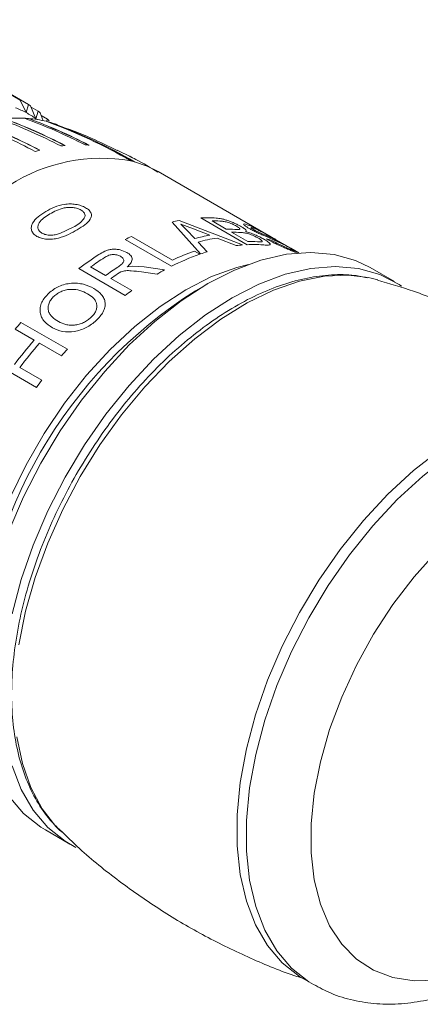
# Model space of a CAD drawing. Header units: millimetres. Extents: x 3 to 556, y 2 to 429.
# Tile 50 of 57: x 520 to 532, y 272 to 302. Entities that reach past the tile are written whole.
import ezdxf

# ---------------------------------------------------------------- set-up
doc = ezdxf.new("R2010")
doc.units = ezdxf.units.MM
doc.header["$LTSCALE"] = 2

msp = doc.modelspace()

# ---------------------------------------------------------------- linework, layer by layer
at = {"color": 7, "linetype": 'Continuous', "lineweight": 0}
for p, q in [((515.7634548, 301.9545435), (520.0060948, 299.5053195)), ((520.2573744, 299.3710712), (516.0147343, 301.8202952)), ((520.0060948, 299.5053195), (520.1875765, 299.1212456)), ((520.1875765, 299.1212456), (520.2573744, 299.3710712)), ((520.3238031, 299.3302403), (520.4880678, 298.9365436)), ((520.5575969, 299.1663355), (520.3397109, 299.2921185)), ((520.4880678, 298.9365436), (520.5575969, 299.1663355)), ((520.6190786, 299.1174898), (520.7096719, 298.8700053)), ((520.8342488, 298.9247318), (520.6508942, 299.0305802)), ((520.8108889, 298.8529486), (520.8342488, 298.9247318)), ((527.7884577, 295.2547691), (524.2086967, 297.3213212)), ((525.503872, 294.810994), (524.6343325, 295.7851624)), ((524.8489074, 295.8311441), (526.7874596, 295.0860485)), ((525.2850535, 295.5731554), (524.9050891, 295.7151928)), ((524.9050891, 295.7151928), (525.0739188, 295.5437447)), ((526.925343, 295.0945862), (525.5111292, 295.9109945)), ((525.8541676, 295.8211366), (526.2893101, 295.5699342)), ((521.212551, 295.4345808), (521.621328, 295.6243032)), ((525.0739188, 295.5437447), (525.3262547, 295.2833526)), ((525.7866668, 295.3820114), (525.2850535, 295.5731554)), ((526.4524896, 295.4757327), (526.9420252, 295.1931298)), ((526.5472594, 295.5620864), (526.6780595, 295.5593804)), ((524.6180137, 294.4356578), (523.2038, 295.2520661)), ((523.4026119, 295.3487053), (524.6536463, 294.6264985)), ((525.4314374, 295.1736934), (525.7105127, 294.8776185)), ((526.5918929, 295.0664865), (526.0063415, 295.2968861)), ((527.2375537, 295.1826929), (527.3355635, 295.1773789)), ((527.9950273, 295.1231722), (527.4614035, 295.3620649)), ((528.2540935, 294.9859633), (527.7884577, 295.2547691)), ((525.3170904, 294.8970698), (525.4802698, 294.8028683)), ((528.4967724, 294.8458678), (528.2540935, 294.9859633)), ((523.2080278, 293.5480379), (521.793814, 294.3644462)), ((522.154512, 294.4160814), (522.6077856, 294.1544122)), ((523.0784974, 294.2650989), (522.9740285, 294.2027541)), ((523.264228, 294.4154964), (523.4437683, 294.4432374)), ((523.4437683, 294.4432374), (523.7854001, 294.4207865)), ((524.1791808, 294.1974004), (523.7044123, 294.2645013)), ((523.7854001, 294.4207865), (524.4077695, 294.3257816)), ((531.4176043, 293.9679773), (530.6751428, 294.3965912)), ((522.770965, 294.0602107), (523.405549, 293.6938731)), ((525.7244107, 293.9058058), (525.3537581, 293.6917631)), ((520.0308535, 292.7257806), (521.4450673, 291.9093724)), ((520.4317701, 292.1864555), (519.8515819, 292.5213911)), ((521.2657957, 291.7049829), (520.5949495, 292.0922541)), ((520.5030747, 290.7401578), (519.0888609, 291.5565661)), ((519.9979394, 291.351236), (520.6687856, 290.9639647)), ((520.7759492, 277.2488233), (521.5184107, 276.8202094)), ((528.6601889, 272.6973486), (528.9442481, 272.5333647))]:
    msp.add_line(p, q, dxfattribs=at)
at = {"color": 7, "linetype": 'Continuous', "lineweight": 0, "flags": 128}
for points in [[(520.5246776, 298.9104593), (520.5240875, 298.9108883), (520.4880678, 298.9365436)], [(522.9672205, 297.979489), (523.0672929, 297.9305574), (523.2961029, 297.815483)], [(519.663059, 286.3647835), (520.1103978, 287.4084327), (520.633672, 288.4306404), (521.2258036, 289.4175744), (521.8787847, 290.355897), (522.5837908, 291.2329183), (523.331281, 292.03677), (524.1111505, 292.7565905), (524.912852, 293.382644), (525.7255486, 293.9064628), (526.53824, 294.3209604), (527.3399415, 294.6205319), (528.119811, 294.8011295), (528.8673012, 294.8603116), (529.5723073, 294.7972731), (530.2252884, 294.6128665), (530.6751428, 294.3965912)], [(519.761738, 283.8410939), (520.0401679, 284.8851909), (520.4055205, 285.9361696), (520.8528593, 286.9798188), (521.3761335, 288.0020265), (521.9682651, 288.9889605), (522.6212462, 289.9272831), (523.3262524, 290.8043044), (524.0737425, 291.6081561), (524.853612, 292.3279766), (525.6553135, 292.9540301), (526.4680101, 293.4778488), (527.2807015, 293.8923465), (528.082403, 294.191918), (528.8622725, 294.3725156), (529.6097627, 294.4316977), (530.3147688, 294.3686591), (530.9677499, 294.1842525), (531.5598816, 293.8809791), (531.6307673, 293.833836)], [(530.9044454, 294.0236351), (530.7005231, 294.0758372), (530.6132317, 294.0943003)], [(528.6601889, 272.6973486), (528.5179117, 272.7843467), (527.9946375, 273.2023934), (527.5472987, 273.7295563), (527.1819462, 274.3587078), (526.9035162, 275.081338), (526.7157809, 275.8876789), (526.6212719, 276.7668209), (526.6212719, 277.7068778), (526.7157809, 278.6951376), (526.9035162, 279.7182331), (527.1819462, 280.7623301), (527.5472987, 281.8133088), (527.9946375, 282.856958), (528.5179117, 283.8791657), (529.1100433, 284.8660997), (529.7630244, 285.8044223), (530.4680306, 286.6814436), (531.2155207, 287.4852953), (531.9953902, 288.2051158), (532.7970918, 288.8311692)], [(532.7045004, 285.7407977), (532.0130761, 284.9659327), (531.3678816, 284.1206474), (530.7790901, 283.2182735), (530.255995, 282.273046), (529.8068361, 281.2998629), (529.4387018, 280.3140775), (529.1574006, 279.3312375), (528.967363, 278.3668394), (528.8715896, 277.4360935), (528.8715896, 276.5536797), (528.967363, 275.7335115), (529.1574006, 274.988526), (529.4387018, 274.3304695), (529.8068361, 273.7697229), (530.255995, 273.3151292), (530.7790901, 272.9738528), (531.3678816, 272.7512831), (532.0130761, 272.6509236), (532.7045004, 272.6743616)], [(521.7076922, 276.7189923), (521.3761335, 276.9072075), (520.8528593, 277.3252542), (520.4055205, 277.8524171), (520.0401679, 278.4815686), (519.761738, 279.2041988)], [(520.7759492, 277.2488233), (520.633672, 277.3358214), (520.1103978, 277.7538681), (519.663059, 278.281031)]]:
    msp.add_lwpolyline(points, dxfattribs=at)
at = {"color": 8, "linetype": 'Continuous', "lineweight": 0, "flags": 128}
for points in [[(524.2086967, 297.3213212), (523.8766797, 297.4871302), (523.4925269, 297.6223431)], [(518.835237, 280.4172828), (518.7384862, 280.7657694), (518.5968834, 281.5763129), (518.5494523, 282.4544239), (518.5968834, 283.3872975), (518.7384862, 284.3613307), (518.9721958, 285.3623213), (519.2946034, 286.3756717), (519.7010096, 287.3866051), (520.185485, 288.3803797), (520.7409699, 289.3425048), (521.3593538, 290.2589445), (522.0316329, 291.1163459), (522.7479923, 291.9021958), (523.4979955, 292.6050426), (524.2706947, 293.2146301), (525.0548369, 293.7220773), (525.8389737, 294.1199783), (526.611673, 294.4025303), (526.9608122, 294.4927189)], [(530.6132317, 294.0943003), (530.0136717, 294.164234), (529.2827084, 294.1318065), (528.5175271, 293.9790009), (527.7284749, 293.7078787), (526.9262201, 293.3221103), (526.1216105, 292.8269085), (525.3255303, 292.2289704), (524.5487428, 291.5363863), (523.8017584, 290.7585211), (523.094666, 289.9058865), (522.4370434, 288.9900254), (521.8377679, 288.0233082), (521.304958, 287.0188232), (520.8458129, 285.9901471), (520.4665413, 284.9511911), (520.172272, 283.9160036), (519.9669852, 282.8985874)], [(528.9450963, 272.5328779), (528.8019709, 272.6203628), (528.2786967, 273.0384095), (527.831358, 273.5655724), (527.4660054, 274.1947239), (527.1875754, 274.9173541), (526.9998402, 275.7236951), (526.9053311, 276.602837), (526.9053311, 277.5428939), (526.9998402, 278.5311537), (527.1875754, 279.5542492), (527.4660054, 280.5983462), (527.831358, 281.6493249), (528.2786967, 282.6929741), (528.8019709, 283.7151818), (529.3941025, 284.7021158), (530.0470836, 285.6404384), (530.7520898, 286.5174597), (531.4995799, 287.3213114), (532.2794494, 288.0411319), (533.081151, 288.6671853), (533.8938476, 289.1910041)], [(519.9065572, 280.088234), (520.0724656, 279.2743285), (520.3287079, 278.5409627), (520.6718175, 277.898055), (521.0971529, 277.3542993), (521.2139076, 277.2364561)]]:
    msp.add_lwpolyline(points, dxfattribs=at)
at = {"color": 7, "linetype": 'Continuous', "lineweight": 0}
for centre, radius, start, end in [((518.7152344, 296.7872658), 3.0090093, 64.59598062, 66.08465707), ((518.709234, 296.777916), 3.0201312, 57.68305661, 59.16236396), ((518.8005752, 296.5239553), 2.9444337, 61.89695343, 68.78287474), ((518.8102236, 296.5436489), 2.9225171, 54.96272137, 61.88193655), ((518.6931698, 296.7564809), 3.0468817, 50.79538182, 52.27203181), ((512.4362805, 282.5678104), 17.341861, 62.4213353, 68.97504343), ((512.6503666, 282.732936), 17.1932025, 62.4539848, 69.0735242), ((512.0887088, 281.5630434), 18.4868439, 62.58436891, 68.7426424), ((513.5812744, 283.3290862), 16.6432495, 62.59345707, 69.47796857), ((519.9621069, 294.9008929), 4.0517688, 87.51697831, 95.92814027), ((513.7573284, 283.4149582), 16.5598524, 62.61921767, 69.54828937), ((513.2244565, 282.2930262), 17.7975838, 62.75476938, 69.20298406), ((514.517384, 283.6589422), 16.2901449, 62.72517313, 69.81760795), ((519.9701666, 295.2505817), 3.7020659, 85.54039857, 87.40713082), ((514.6600466, 283.6773401), 16.2582313, 62.74330752, 69.859918), ((519.9974972, 295.5352654), 3.4161228, 76.39837267, 85.62613807), ((514.1434871, 282.5818733), 17.4649069, 62.88135414, 69.50630897), ((515.2190801, 283.5373217), 16.3035393, 59.97032465, 69.9788798), ((520.0466702, 295.7573309), 3.1887244, 74.25179131, 76.31878746), ((518.5743552, 296.6236643), 3.2252179, 44.09950246, 45.51722129), ((514.8241247, 282.4194783), 17.4999877, 60.30883812, 69.64194066), ((515.3357352, 283.5081644), 16.3016346, 59.97574994, 69.99663203), ((520.0661665, 295.8233929), 3.1198507, 70.03198179, 74.26711792), ((521.8390756, 293.5487574), 4.5945245, 95.81921265, 97.4646346), ((521.8115312, 294.3590171), 3.782775, 85.53599783, 87.40967599), ((522.058161, 292.4618155), 5.704403, 104.79424477, 106.21789394), ((521.9567258, 295.0527447), 3.0702856, 61.98357115, 64.13586634), ((522.4835932, 292.5476268), 5.1825405, 80.06028334, 122.75250139), ((522.5982192, 294.4496789), 3.2962985, 74.25796499, 76.31336392), ((525.8369783, 290.6966426), 5.2287083, 100.89270269, 103.2975553), ((525.6979064, 291.9337128), 3.9816649, 85.90024823, 92.68869268), ((525.864266, 291.90669), 3.9144597, 86.65331844, 90.14780987), ((526.2995104, 291.6620415), 3.907906, 86.36519023, 90.14955195), ((526.4628357, 291.5756553), 3.9000911, 86.10136495, 90.15199324), ((526.6542162, 288.4064881), 7.665984, 115.09750987, 116.7497387), ((526.6518648, 290.2207472), 5.2332796, 99.51618119, 104.67310602), ((526.8135108, 290.1270162), 5.232502, 98.87392054, 105.31540721), ((526.9525624, 291.3022452), 3.8908989, 85.79957436, 90.15516646), ((526.7117836, 292.1049293), 3.2694235, 73.12624479, 76.04262893), ((526.2529624, 292.5921402), 3.0736547, 60.00258832, 63.03923669), ((527.5760675, 288.4093582), 6.8697438, 109.19777037, 115.17628158), ((527.4747142, 289.0520547), 6.0868383, 106.84830102, 108.89213254), ((527.1384706, 290.5895586), 4.5101697, 94.46364827, 96.96066112), ((527.1120997, 291.1175611), 3.9814077, 85.88190101, 92.68857169), ((527.8835428, 286.3262406), 10.0845201, 122.91474379, 127.14749806), ((527.9273023, 286.4083565), 9.8716142, 122.83816467, 125.78793448), ((527.8046173, 288.1490629), 7.0481003, 109.25563859, 116.87993275), ((528.4046834, 286.1120803), 9.9137846, 123.1408888, 125.78399299), ((528.4517374, 286.8576108), 8.4927764, 118.43526904, 120.20406465), ((528.6716046, 285.8702286), 10.0942239, 124.3633607, 125.77163321), ((533.0077772, 281.6187004), 14.2948023, 122.36867888, 177.63130783), ((529.5373246, 285.1822318), 10.4903151, 125.76893012, 127.10996404), ((530.6667954, 283.2160991), 14.267351, 138.19984468, 139.29165556), ((531.694864, 282.5012059), 14.8546742, 139.30742589, 142.97843066), ((531.8580434, 282.4070044), 14.8546742, 139.30742589, 142.97843066), ((532.0810092, 282.3996909), 14.267351, 138.19984468, 139.29165556), ((532.9252384, 281.7158047), 15.3541233, 142.96346178, 144.00264815)]:
    msp.add_arc(centre, radius, start, end, dxfattribs=at)
for points, knots in [([(522.961424, 297.9664348), (522.6983815, 298.0974018), (522.1017873, 298.3944417), (521.4762837, 298.6198932), (521.1265688, 298.7459416)], [0, 0, 0, 0, 0.4409068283, 1, 1, 1, 1]), ([(524.2011617, 297.308413), (523.9811931, 297.4442171), (523.6971903, 297.6195546), (523.3953104, 297.7602658), (523.3272454, 297.7919921)], [0, 0, 0, 0, 0.7745296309, 1, 1, 1, 1]), ([(520.7867361, 296.1054399), (520.8711668, 296.1520165), (521.0397191, 296.2449993), (521.2958604, 296.3220439), (521.5249416, 296.3407115), (521.7008315, 296.3269005), (521.8682388, 296.2883647), (521.9576034, 296.2436762), (522.0022829, 296.2213334)], [0, 0, 0, 0, 0.25053701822, 0.50015711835, 0.62964798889, 0.75022737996, 0.87512149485, 1, 1, 1, 1]), ([(520.5188613, 295.346846), (520.4809765, 295.3729768), (520.4048442, 295.4254886), (520.3481639, 295.5302213), (520.3410552, 295.6419795), (520.3926447, 295.787513), (520.5437177, 295.9519166), (520.7047705, 296.0536593), (520.7867361, 296.1054399)], [0, 0, 0, 0, 0.1245524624, 0.2502977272, 0.3723959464, 0.4983963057, 0.7447156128, 1, 1, 1, 1]), ([(520.9142211, 296.0325074), (520.8507473, 295.9930727), (520.7240094, 295.9143336), (520.5953741, 295.7922714), (520.5437758, 295.680261), (520.5428624, 295.5930454), (520.5759012, 295.5246189), (520.6211096, 295.4763659), (520.651848, 295.4565182), (520.6672235, 295.4465904)], [0, 0, 0, 0, 0.2504767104, 0.5001262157, 0.6251356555, 0.7499780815, 0.8748208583, 0.9373850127, 1, 1, 1, 1]), ([(521.862113, 296.1509863), (521.8264943, 296.1681424), (521.755216, 296.2024743), (521.621923, 296.2274622), (521.4839729, 296.2332803), (521.3065481, 296.2109629), (521.1119277, 296.1426517), (520.9801956, 296.0692624), (520.9142211, 296.0325074)], [0, 0, 0, 0, 0.1247956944, 0.249734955, 0.3684401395, 0.4997095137, 0.7494433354, 1, 1, 1, 1]), ([(521.621328, 295.6243032), (521.6842859, 295.6628594), (521.8100627, 295.7398868), (521.9291716, 295.8480352), (521.983125, 295.9422427), (521.9847983, 296.0167308), (521.9491001, 296.0902666), (521.8909002, 296.1308919), (521.862113, 296.1509863)], [0, 0, 0, 0, 0.2504567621, 0.5003608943, 0.6269798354, 0.7500785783, 0.8763822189, 1, 1, 1, 1]), ([(522.0022829, 296.2213334), (522.0406364, 296.1958098), (522.1173401, 296.144765), (522.1750745, 296.0539741), (522.1850176, 295.9602734), (522.1350318, 295.8388312), (521.9904314, 295.6984474), (521.8286868, 295.6000058), (521.7476764, 295.5507009)], [0, 0, 0, 0, 0.12490943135, 0.24980746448, 0.37114123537, 0.49988469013, 0.74951503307, 1, 1, 1, 1]), ([(525.982568, 295.905189), (526.0331796, 295.8999682), (526.1091041, 295.8921364), (526.232088, 295.8630378), (526.3343451, 295.8313325), (526.4441759, 295.7898185), (526.5535145, 295.7422624), (526.64117, 295.700086), (526.7049007, 295.6666798), (526.7337129, 295.6503816), (526.7481234, 295.64223)], [0, 0, 0, 0, 0.2500227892, 0.3750698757, 0.5000011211, 0.6217692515, 0.7498817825, 0.8748468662, 0.9374041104, 1, 1, 1, 1]), ([(526.5977118, 295.6592666), (526.5777495, 295.6704469), (526.5378456, 295.6927959), (526.4661574, 295.7268998), (526.3903732, 295.7584008), (526.290605, 295.7909971), (526.194436, 295.8067006), (526.1267267, 295.8118782), (526.092782, 295.8144739)], [0, 0, 0, 0, 0.1252123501, 0.2502952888, 0.3783571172, 0.4999090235, 0.7492895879, 1, 1, 1, 1]), ([(526.9889294, 295.5872417), (526.9612738, 295.6037074), (526.905959, 295.6366412), (526.8507668, 295.6767859), (526.8174501, 295.7078505), (526.8116925, 295.7311381), (526.8641827, 295.7286688), (526.9462313, 295.6980992), (526.9873094, 295.6827943)], [0, 0, 0, 0, 0.125108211, 0.2502334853, 0.3742554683, 0.5003122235, 0.7498284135, 1, 1, 1, 1]), ([(521.7476764, 295.5507009), (521.6623739, 295.5018857), (521.4920684, 295.4044268), (521.2285351, 295.3041479), (520.9977203, 295.2607613), (520.8211216, 295.2567438), (520.6535465, 295.2819751), (520.563757, 295.325222), (520.5188613, 295.346846)], [0, 0, 0, 0, 0.2504981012, 0.50011675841, 0.63010820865, 0.75014287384, 0.87506881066, 1, 1, 1, 1]), ([(520.6672235, 295.4465904), (520.7057724, 295.4292042), (520.7830161, 295.3943661), (520.9288482, 295.3802885), (521.0769312, 295.3939847), (521.1669795, 295.4209396), (521.212551, 295.4345808)], [0, 0, 0, 0, 0.25044225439, 0.50183215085, 0.74788842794, 1, 1, 1, 1]), ([(526.6780595, 295.5593804), (526.687555, 295.5620678), (526.7065267, 295.5674371), (526.6980556, 295.5901136), (526.6600058, 295.6220804), (526.6184947, 295.6468603), (526.5977118, 295.6592666)], [0, 0, 0, 0, 0.2500479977, 0.4995842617, 0.7494629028, 1, 1, 1, 1]), ([(527.2659712, 295.2934924), (527.2450785, 295.3052138), (527.2032503, 295.3286806), (527.1282888, 295.3645075), (527.0491192, 295.3977405), (526.9442239, 295.4340429), (526.8347813, 295.4573121), (526.7636693, 295.4635787), (526.7280088, 295.4667212)], [0, 0, 0, 0, 0.1250949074, 0.2504467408, 0.3763574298, 0.5001656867, 0.7493476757, 1, 1, 1, 1]), ([(526.7481234, 295.64223), (526.7782562, 295.623829), (526.8385278, 295.5870232), (526.8873232, 295.5432168), (526.89829, 295.5169921), (526.8886688, 295.5029144), (526.8785976, 295.4977925), (526.8735603, 295.4952307)], [0, 0, 0, 0, 0.2497434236, 0.4995368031, 0.7493505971, 0.8746337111, 1, 1, 1, 1]), ([(526.8735603, 295.4952307), (526.9178001, 295.4832473), (527.0061812, 295.4593071), (527.1590964, 295.4008094), (527.3115316, 295.3314463), (527.3944089, 295.285514), (527.4358677, 295.2625368)], [0, 0, 0, 0, 0.2503882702, 0.5002197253, 0.7499885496, 1, 1, 1, 1]), ([(526.9873094, 295.6827943), (527.0381022, 295.6608494), (527.1395214, 295.6170314), (527.309884, 295.5271224), (527.4614544, 295.4425984), (527.5775208, 295.3763937), (527.6900071, 295.3116147), (527.7563977, 295.2732828), (527.7896695, 295.2540726)], [0, 0, 0, 0, 0.2501556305, 0.4994911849, 0.6248002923, 0.7501612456, 0.8747926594, 1, 1, 1, 1]), ([(527.4614035, 295.3620649), (527.4228529, 295.3783617), (527.3458277, 295.4109231), (527.218983, 295.4677819), (527.1154082, 295.5185355), (527.0393281, 295.5585825), (527.0057321, 295.5776868), (526.9889294, 295.5872417)], [0, 0, 0, 0, 0.2502865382, 0.500080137, 0.7495690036, 0.8747493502, 1, 1, 1, 1]), ([(527.1565237, 295.5861421), (527.1316115, 295.5958358), (527.0818807, 295.6151868), (527.0418098, 295.6239714), (527.0413608, 295.6141056), (527.0559126, 295.599359), (527.0867052, 295.5772432), (527.1191067, 295.5580254), (527.1353133, 295.548413)], [0, 0, 0, 0, 0.2504210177, 0.4998997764, 0.6249226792, 0.7500331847, 0.8749712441, 1, 1, 1, 1]), ([(527.1353133, 295.548413), (527.1601697, 295.5345036), (527.1975015, 295.5136132), (527.2561805, 295.4841232), (527.2855148, 295.4702245), (527.3001918, 295.4632704)], [0, 0, 0, 0, 0.4988848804, 0.7492734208, 1, 1, 1, 1]), ([(527.6464966, 295.3317415), (527.6039487, 295.3559752), (527.5397302, 295.3925518), (527.4447877, 295.4449692), (527.3757479, 295.4820306), (527.3111651, 295.5152912), (527.233713, 295.5532794), (527.1870509, 295.5731454), (527.1565237, 295.5861421)], [0, 0, 0, 0, 0.2495201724, 0.3766066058, 0.4996285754, 0.6175745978, 0.749810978, 1, 1, 1, 1]), ([(527.3001918, 295.4632704), (527.3575529, 295.4380097), (527.4726581, 295.3873195), (527.6621215, 295.3055434), (527.8117261, 295.2291896), (527.911437, 295.1783002)], [0, 0, 0, 0, 0.2488500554, 0.4993617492, 1, 1, 1, 1]), ([(527.3355635, 295.1773789), (527.3525173, 295.1787398), (527.3781002, 295.1807933), (527.3889815, 295.1931011), (527.3808356, 295.2124551), (527.3460792, 295.2450983), (527.2926865, 295.2773534), (527.2659712, 295.2934924)], [0, 0, 0, 0, 0.25011836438, 0.37742161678, 0.50053920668, 0.75009171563, 1, 1, 1, 1]), ([(527.4358677, 295.2625368), (527.465788, 295.2447349), (527.525617, 295.209138), (527.5877714, 295.1626504), (527.6271892, 295.1238486), (527.631933, 295.0976075), (527.6016358, 295.0849007), (527.5305912, 295.0797967), (527.4504206, 295.0851742), (527.3980146, 295.0886894)], [0, 0, 0, 0, 0.125035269, 0.2500221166, 0.3801738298, 0.4997300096, 0.6173061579, 0.7498403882, 1, 1, 1, 1]), ([(528.4734968, 294.8307402), (528.4138059, 294.8552398), (528.3233045, 294.8923853), (528.1641587, 294.9577867), (528.0318765, 295.0142873), (527.8921732, 295.0772009), (527.7033767, 295.1668576), (527.581174, 295.2336551), (527.5003682, 295.2778245)], [0, 0, 0, 0, 0.2501826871, 0.3793192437, 0.5005312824, 0.6231340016, 0.7507999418, 1, 1, 1, 1]), ([(527.6607791, 295.2335931), (527.7144005, 295.2042481), (527.7952711, 295.1599905), (527.9172429, 295.0990622), (528.0394826, 295.0415479), (528.1825467, 294.9785506), (528.2632699, 294.9446739), (528.3036661, 294.927721)], [0, 0, 0, 0, 0.2501871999, 0.3773272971, 0.5004317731, 0.7500015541, 1, 1, 1, 1]), ([(528.2963773, 294.9582232), (528.2732979, 294.9714771), (528.2271675, 294.9979685), (528.1444392, 295.0441881), (528.0656665, 295.086804), (528.0185945, 295.1110388), (527.9950273, 295.1231722)], [0, 0, 0, 0, 0.249855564, 0.4994035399, 0.7493703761, 1, 1, 1, 1]), ([(522.4037105, 294.7919942), (522.4633253, 294.8282597), (522.5527401, 294.8826535), (522.6924633, 294.9367832), (522.8118, 294.959926), (522.9363051, 294.9579432), (523.0971862, 294.9336493), (523.1943624, 294.8883281), (523.259036, 294.8581655)], [0, 0, 0, 0, 0.2505710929, 0.3758251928, 0.5007557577, 0.6257891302, 0.7509517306, 1, 1, 1, 1]), ([(523.259036, 294.8581655), (523.3041241, 294.827143), (523.3719563, 294.7804715), (523.4123189, 294.7031149), (523.4256653, 294.6230362), (523.3815867, 294.5215445), (523.303403, 294.4508959), (523.264228, 294.4154964)], [0, 0, 0, 0, 0.2495269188, 0.3753979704, 0.5001127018, 0.7495248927, 1, 1, 1, 1]), ([(528.3036661, 294.927721), (528.3300687, 294.9167786), (528.3828193, 294.8949163), (528.4119056, 294.8850011), (528.4084263, 294.8906599), (528.3856737, 294.9054794), (528.3555891, 294.9236714), (528.3238873, 294.9422918), (528.3055494, 294.9529115), (528.2963773, 294.9582232)], [0, 0, 0, 0, 0.25005839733, 0.49959770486, 0.62465171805, 0.74967706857, 0.8747301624, 0.93734331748, 1, 1, 1, 1]), ([(523.0638513, 294.7401197), (523.0273862, 294.757232), (522.9723248, 294.7830712), (522.880514, 294.7947491), (522.8108308, 294.7937725), (522.7435011, 294.7814722), (522.6606646, 294.7536279), (522.6087229, 294.7229242), (522.5742419, 294.7025419)], [0, 0, 0, 0, 0.249094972, 0.3761277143, 0.4996878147, 0.6212818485, 0.7485919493, 1, 1, 1, 1]), ([(522.9848207, 294.4131775), (523.020691, 294.4375498), (523.0744906, 294.4741043), (523.1323606, 294.5279723), (523.1604334, 294.5720976), (523.1674008, 294.6190365), (523.1494921, 294.6641055), (523.1159436, 294.7062226), (523.0812155, 294.7288206), (523.0638513, 294.7401197)], [0, 0, 0, 0, 0.2503016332, 0.3754121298, 0.5003538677, 0.6216989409, 0.7499746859, 0.8749866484, 1, 1, 1, 1]), ([(523.7044123, 294.2645013), (523.6004955, 294.2776941), (523.4447109, 294.2974719), (523.2570813, 294.3061007), (523.1503563, 294.2905884), (523.1024573, 294.2735979), (523.0784974, 294.2650989)], [0, 0, 0, 0, 0.5004058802, 0.7501726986, 0.8750317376, 1, 1, 1, 1]), ([(530.5818244, 294.0876936), (530.45411, 294.1147031), (530.1062778, 294.188264), (529.4962712, 294.187046), (528.7639971, 294.0953621), (528.0051517, 293.8897843), (527.2311908, 293.578391), (526.4516995, 293.1632146), (525.6772207, 292.6504959), (524.9175296, 292.0472512), (524.1817797, 291.3615967), (523.4784457, 290.6021844), (522.8155514, 289.7783704), (522.2007012, 288.9000613), (521.6409814, 287.9777183), (521.1429461, 287.0222407), (520.7125225, 286.0448565), (520.3549519, 285.0569712), (520.0747239, 284.0700123), (519.8756102, 283.0952983), (519.7606384, 282.143972), (519.7321654, 281.2269771), (519.7917735, 280.3550324), (519.9404965, 279.5393796), (520.1770457, 278.7900566), (520.5022966, 278.1223561), (520.8695885, 277.5768612), (521.1618236, 277.3008361), (521.2877594, 277.1818858)], [0, 0, 0, 0, 0.0221410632, 0.0603015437, 0.098948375, 0.1380641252, 0.1775203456, 0.2171651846, 0.2568796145, 0.2965773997, 0.3362348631, 0.3758473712, 0.4154216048, 0.4549682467, 0.4945008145, 0.5340340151, 0.5735792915, 0.6131499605, 0.652761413, 0.6924281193, 0.7321619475, 0.7719689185, 0.8118417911, 0.8517398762, 0.8915592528, 0.9311499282, 0.9703297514, 1, 1, 1, 1]), ([(520.8758741, 293.6177498), (520.9744775, 293.6939505), (521.1226206, 293.8084355), (521.3731768, 293.8907827), (521.5658067, 293.9233344), (521.7583489, 293.9207474), (522.0025118, 293.8814941), (522.153538, 293.8083134), (522.2531751, 293.7600336)], [0, 0, 0, 0, 0.2492299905, 0.3744462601, 0.4996452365, 0.6212176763, 0.7501045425, 1, 1, 1, 1]), ([(538.5195827, 289.860331), (538.154599, 290.1687874), (537.3924093, 290.8129318), (536.1404054, 291.6728731), (534.8028222, 292.4597383), (533.4193628, 293.1292391), (532.1155874, 293.6557798), (531.2623056, 293.9075662), (530.8932765, 294.0164593)], [0, 0, 0, 0, 0.1638396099, 0.3421435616, 0.5190259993, 0.6943199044, 0.8677988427, 1, 1, 1, 1]), ([(520.9885537, 292.5598133), (520.8991982, 292.6199763), (520.7650791, 292.7102784), (520.6545186, 292.8811093), (520.6116092, 293.0264426), (520.6132289, 293.1814238), (520.6712187, 293.3915897), (520.7940826, 293.5273639), (520.8758741, 293.6177498)], [0, 0, 0, 0, 0.2500098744, 0.3752551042, 0.5004271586, 0.6256282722, 0.7507778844, 1, 1, 1, 1]), ([(522.0566365, 293.6005934), (521.9839925, 293.6370356), (521.8389635, 293.70979), (521.6070237, 293.7426691), (521.4146089, 293.7208686), (521.2744058, 293.6776993), (521.1449262, 293.6123144), (521.0750693, 293.5538118), (521.0401362, 293.5245566)], [0, 0, 0, 0, 0.2501340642, 0.4993760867, 0.6236584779, 0.7496958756, 0.8748313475, 1, 1, 1, 1]), ([(522.2531751, 293.7600336), (522.3389466, 293.7010856), (522.4685409, 293.6120195), (522.5656916, 293.4541295), (522.6024446, 293.3252276), (522.5928758, 293.1869804), (522.523932, 292.9982617), (522.4043709, 292.8665209), (522.325536, 292.7796551)], [0, 0, 0, 0, 0.2498659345, 0.3775288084, 0.500360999, 0.6219783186, 0.7507441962, 1, 1, 1, 1]), ([(521.0401362, 293.5245566), (521.0082693, 293.4916822), (520.9445466, 293.4259449), (520.8831249, 293.3126925), (520.8552753, 293.1962952), (520.8571886, 293.0805786), (520.9055914, 292.978301), (521.0038446, 292.8605932), (521.1069855, 292.7951342), (521.1757384, 292.7514998)], [0, 0, 0, 0, 0.1250113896, 0.2499789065, 0.374987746, 0.4998985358, 0.6248357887, 0.7499183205, 1, 1, 1, 1]), ([(522.1615479, 292.8731008), (522.1928202, 292.9046281), (522.2553464, 292.9676641), (522.3172549, 293.0725734), (522.3469108, 293.1796304), (522.342943, 293.282979), (522.3071906, 293.3793973), (522.2216817, 293.4931845), (522.1223373, 293.5578363), (522.0566365, 293.6005934)], [0, 0, 0, 0, 0.12504942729, 0.25002507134, 0.37445859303, 0.50003804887, 0.62218728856, 0.75013606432, 1, 1, 1, 1]), ([(522.325536, 292.7796551), (522.229709, 292.7026039), (522.0857373, 292.5868412), (521.8450818, 292.4891334), (521.5979672, 292.4269664), (521.284834, 292.4288323), (521.0873794, 292.516124), (520.9885537, 292.5598133)], [0, 0, 0, 0, 0.24962266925, 0.37503651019, 0.50040971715, 0.74995591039, 1, 1, 1, 1]), ([(521.1757384, 292.7514998), (521.2468276, 292.7163871), (521.3539797, 292.6634622), (521.5260772, 292.6372792), (521.6634173, 292.6411324), (521.8019391, 292.6675691), (521.9367724, 292.7167485), (522.0386861, 292.7748475), (522.1120781, 292.8289223), (522.1450565, 292.8583733), (522.1615479, 292.8731008)], [0, 0, 0, 0, 0.2497295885, 0.3764152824, 0.4998145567, 0.6263309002, 0.7498206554, 0.8747850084, 0.9373844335, 1, 1, 1, 1]), ([(528.9497983, 272.5398038), (529.1242234, 272.4445201), (529.5071868, 272.2353173), (530.159626, 272.0407452), (530.8794049, 271.9327577), (531.6303062, 271.9359246), (532.4064645, 272.047021), (533.2031638, 272.2682431), (534.0120306, 272.5992286), (534.8222586, 273.0370229), (535.6217102, 273.5751239), (536.3989455, 274.2046575), (537.1441814, 274.9156881), (537.8492996, 275.6983657), (538.5071212, 276.5428675), (539.1109905, 277.4392741), (539.654655, 278.3775111), (540.1321646, 279.3472536), (540.5379834, 280.3380943), (540.8669801, 281.3396648), (541.1144112, 282.3418528), (541.2757444, 283.3346788), (541.3465251, 284.3081249), (541.3223603, 285.2515425), (541.1992955, 286.1524528), (540.9752021, 286.9964412), (540.6509914, 287.7668722), (540.233821, 288.450396), (539.7300688, 289.0273178), (539.2557552, 289.440137), (538.9305922, 289.6170725), (538.8209353, 289.6767416)], [0, 0, 0, 0, 0.02687503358, 0.05900619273, 0.09130016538, 0.12415945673, 0.1578611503, 0.19249325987, 0.2279383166, 0.26393505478, 0.30019962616, 0.33648924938, 0.37269705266, 0.40879849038, 0.44480619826, 0.48075035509, 0.51666981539, 0.55260719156, 0.58859278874, 0.62467138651, 0.66088745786, 0.69728014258, 0.73387365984, 0.77065739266, 0.80753370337, 0.84423863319, 0.88041982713, 0.91571350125, 0.94992067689, 0.98311142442, 1, 1, 1, 1]), ([(521.2187624, 277.2534937), (521.4143045, 277.0613465), (521.9822538, 276.5032579), (523.0151943, 275.6779727), (524.2958339, 274.782752), (525.6354398, 273.9969256), (527.0199078, 273.3323493), (528.0292713, 272.9083225), (528.5821674, 272.7393208), (528.65221, 272.7179112)], [0, 0, 0, 0, 0.0939953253, 0.2730080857, 0.4507906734, 0.6271558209, 0.8019375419, 0.9749088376, 1, 1, 1, 1])]:
    msp.add_open_spline(points, degree=3, knots=knots, dxfattribs=at)
at = {"color": 8, "linetype": 'Continuous', "lineweight": 0}
msp.add_open_spline([(527.911437, 295.1783002), (527.9523223, 295.1561828), (528.0343248, 295.1118226), (528.1542652, 295.0435761), (528.2267598, 295.0016829), (528.2540619, 294.9859055)], degree=3, knots=[0, 0, 0, 0, 0.3826694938, 0.7675084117, 1, 1, 1, 1], dxfattribs=at)

doc.saveas('drawing.dxf')
